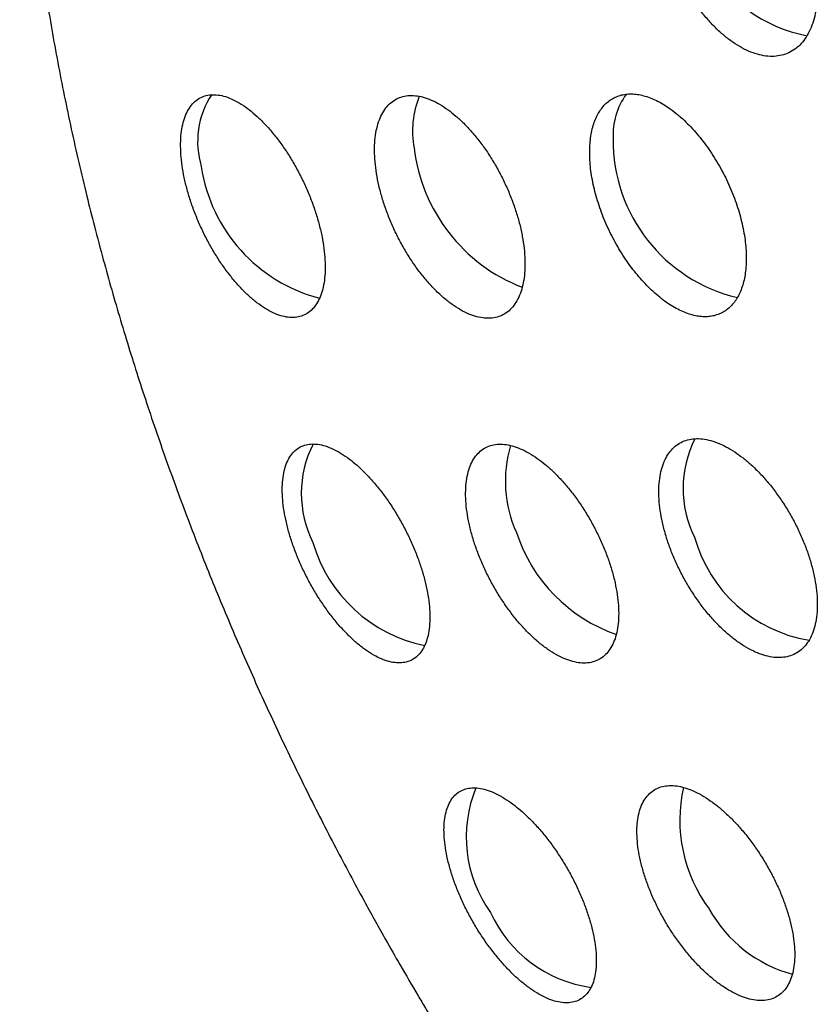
# Model space of a CAD drawing. Header units: millimetres. Extents: x 8 to 820, y 12 to 745.
# Tile 36 of 56: x 750.47 to 757.13, y 328.69 to 336.89. Entities that reach past the tile are written whole.
import ezdxf

# ---------------------------------------------------------------- set-up
doc = ezdxf.new("R2010")
doc.units = ezdxf.units.MM

msp = doc.modelspace()

# ---------------------------------------------------------------- linework, layer by layer
at = {"color": 7, "linetype": 'Continuous', "lineweight": 30}
for centre, radius, start, end in [((757.2754, 337.9878), 1.2582, 159.5346, 258.90573), ((752.6733, 335.8719), 0.7165, 146.79919, 196.81601), ((754.5259, 335.9592), 0.7792, 158.11509, 190.34066), ((756.0031, 335.9257), 0.586, 144.2127, 183.03189), ((755.1763, 335.9901), 1.4272, 186.87182, 248.81033), ((756.7604, 335.8807), 1.3425, 179.3993, 256.76816), ((753.3079, 335.8613), 1.335, 188.47361, 255.48367), ((756.9038, 332.9858), 0.9042, 152.84476, 206.78945), ((753.7257, 332.9432), 0.9054, 152.99003, 206.76861), ((755.5421, 333.0453), 1.0226, 163.07891, 204.69471), ((755.8775, 333.0262), 1.3287, 197.89013, 250.99987), ((757.2468, 332.8982), 1.1939, 195.54513, 260.47059), ((754.0922, 332.876), 1.2232, 196.16488, 258.50649), ((755.2631, 330.0823), 1.0696, 157.42974, 215.88876), ((757.2181, 330.2254), 1.2454, 167.41442, 216.53572), ((755.3814, 329.9032), 1.0819, 204.4556, 262.08927), ((757.2114, 330.0384), 1.1382, 209.15409, 254.69034)]:
    msp.add_arc(centre, radius, start, end, dxfattribs=at)
for points, knots in [([(788.1561, 323.6214), (788.1561, 323.6579), (788.1561, 323.7258), (788.1558, 323.8197), (788.1554, 323.898), (788.1551, 323.9607), (788.1548, 324.0085), (788.1545, 324.0421), (788.1543, 324.0678), (788.1541, 324.0925), (788.1538, 324.1226), (788.1535, 324.1586), (788.153, 324.2006), (788.1523, 324.2617), (788.1514, 324.3379), (788.1501, 324.4248), (788.1487, 324.5132), (788.1471, 324.6016), (788.1454, 324.6891), (788.1437, 324.7689), (788.1419, 324.8489), (788.1398, 324.9371), (788.1371, 325.0382), (788.134, 325.1478), (788.1309, 325.2468), (788.1281, 325.3315), (788.1257, 325.4019), (788.1232, 325.4716), (788.1208, 325.5377), (788.1185, 325.5956), (788.1166, 325.6432), (788.1151, 325.6814), (788.1136, 325.7181), (788.1118, 325.7597), (788.1096, 325.8115), (788.107, 325.8706), (788.104, 325.9357), (788.1008, 326.0039), (788.0973, 326.075), (788.0937, 326.1455), (788.0903, 326.2112), (788.0874, 326.2661), (788.085, 326.309), (788.0832, 326.343), (788.0812, 326.3777), (788.0789, 326.4194), (788.0759, 326.471), (788.0723, 326.5316), (788.0684, 326.5961), (788.0643, 326.6608), (788.0605, 326.7204), (788.0572, 326.7714), (788.0545, 326.8125), (788.0521, 326.8485), (788.0495, 326.8866), (788.0463, 326.9324), (788.0421, 326.9931), (788.0368, 327.0664), (788.0307, 327.1491), (788.0247, 327.229), (788.0189, 327.3044), (788.0135, 327.3713), (788.0089, 327.4289), (788.0047, 327.4799), (788.0004, 327.5315), (787.9945, 327.601), (787.9869, 327.6888), (787.9775, 327.7933), (787.9679, 327.8983), (787.9583, 327.9986), (787.9492, 328.0929), (787.9398, 328.1867), (787.9265, 328.317), (787.9091, 328.4805), (787.8889, 328.6612), (787.8698, 328.8254), (787.8521, 328.9722), (787.8334, 329.122), (787.8134, 329.2776), (787.7962, 329.4063), (787.783, 329.502), (787.7744, 329.5646), (787.7652, 329.6297), (787.7563, 329.6921), (787.7483, 329.7474), (787.7402, 329.8026), (787.7311, 329.8648), (787.7204, 329.936), (787.7095, 330.0079), (787.6977, 330.0838), (787.6842, 330.1705), (787.668, 330.2719), (787.6505, 330.379), (787.633, 330.4846), (787.6139, 330.5968), (787.5929, 330.7178), (787.5701, 330.846), (787.547, 330.9732), (787.5273, 331.0792), (787.5108, 331.1665), (787.4982, 331.2324), (787.4859, 331.2956), (787.4737, 331.3582), (787.4603, 331.4258), (787.4443, 331.5055), (787.4276, 331.588), (787.4102, 331.6724), (787.3922, 331.7582), (787.3739, 331.8446), (787.3575, 331.921), (787.342, 331.992), (787.3247, 332.0706), (787.305, 332.159), (787.2853, 332.2461), (787.2655, 332.3324), (787.2448, 332.4214), (787.2236, 332.5109), (787.2046, 332.5904), (787.1905, 332.6489), (787.1799, 332.6921), (787.1711, 332.7283), (787.1604, 332.7715), (787.1492, 332.8167), (787.1389, 332.858), (787.1301, 332.8927), (787.1213, 332.9276), (787.1107, 332.9694), (787.0974, 333.0216), (787.0828, 333.078), (787.0686, 333.1326), (787.0514, 333.1984), (787.0297, 333.2803), (787.0035, 333.3778), (786.9773, 333.4741), (786.9488, 333.5775), (786.916, 333.6944), (786.8825, 333.8117), (786.8503, 333.9228), (786.8185, 334.031), (786.7861, 334.1396), (786.7503, 334.2576), (786.7171, 334.3655), (786.6863, 334.4642), (786.6603, 334.5464), (786.634, 334.6289), (786.6051, 334.7186), (786.5766, 334.8056), (786.5544, 334.873), (786.538, 334.9223), (786.5249, 334.9616), (786.5095, 335.0073), (786.4914, 335.0609), (786.4728, 335.1156), (786.4564, 335.1635), (786.4435, 335.2009), (786.4328, 335.2319), (786.4229, 335.2602), (786.4123, 335.2906), (786.4, 335.3258), (786.385, 335.3686), (786.368, 335.4167), (786.351, 335.4645), (786.3352, 335.5085), (786.3209, 335.5484), (786.3068, 335.5873), (786.2921, 335.6278), (786.2749, 335.6751), (786.2542, 335.7314), (786.2322, 335.7908), (786.212, 335.8452), (786.1949, 335.8907), (786.1797, 335.931), (786.164, 335.9727), (786.1459, 336.0203), (786.1249, 336.0751), (786.103, 336.1319), (786.081, 336.1887), (786.06, 336.2424), (786.0391, 336.2959), (786.0174, 336.3507), (785.9937, 336.4103), (785.9672, 336.4764), (785.9393, 336.5454), (785.9135, 336.6089), (785.8908, 336.6642), (785.8709, 336.7126), (785.8503, 336.7623), (785.8268, 336.8186), (785.8005, 336.8813), (785.7708, 336.9515), (785.7407, 337.0222), (785.7112, 337.0909), (785.6839, 337.154), (785.6556, 337.219), (785.6236, 337.2918), (785.5888, 337.3705), (785.554, 337.4484), (785.5226, 337.5182), (785.4941, 337.581), (785.4673, 337.6398), (785.4384, 337.7026), (785.4054, 337.7741), (785.3672, 337.8561), (785.3267, 337.942), (785.2877, 338.0242), (785.2524, 338.098), (785.2198, 338.1656), (785.1882, 338.2307), (785.1573, 338.2939), (785.1252, 338.3592), (785.091, 338.4281), (785.0543, 338.5018), (785.0183, 338.5733), (784.985, 338.6391), (784.9546, 338.6987), (784.9252, 338.756), (784.8956, 338.8134), (784.8653, 338.8719), (784.8344, 338.9311), (784.8006, 338.9955), (784.7558, 339.0802), (784.7013, 339.1822), (784.6417, 339.2924), (784.5869, 339.3927), (784.5358, 339.4854), (784.4863, 339.5744), (784.4401, 339.6567), (784.3956, 339.7354), (784.3509, 339.8137), (784.3021, 339.8985), (784.2517, 339.9854), (784.2032, 340.0682), (784.1588, 340.1434), (784.1181, 340.212), (784.0709, 340.2909), (784.0155, 340.3826), (783.9509, 340.4885), (783.8814, 340.6012), (783.8005, 340.7308), (783.7109, 340.8726), (783.62, 341.0139), (783.5342, 341.1458), (783.4512, 341.2716), (783.368, 341.3961), (783.282, 341.5232), (783.2044, 341.6363), (783.133, 341.7394), (783.0696, 341.8301), (783.0066, 341.9192), (782.9486, 342.0006), (782.9048, 342.0617), (782.8707, 342.1089), (782.8409, 342.1501), (782.8068, 342.1968), (782.7736, 342.2423), (782.7451, 342.2811), (782.7215, 342.313), (782.6994, 342.3429), (782.6739, 342.3773), (782.6434, 342.4183), (782.6098, 342.4631), (782.5777, 342.5058), (782.5501, 342.5423), (782.5257, 342.5746), (782.5025, 342.6052), (782.4769, 342.6387), (782.4476, 342.677), (782.4165, 342.7174), (782.3875, 342.755), (782.3607, 342.7896), (782.3338, 342.8242), (782.3019, 342.8651), (782.2652, 342.912), (782.2255, 342.9624), (782.1884, 343.0091), (782.1572, 343.0484), (782.1291, 343.0835), (782.0983, 343.1219), (782.0643, 343.1642), (782.0293, 343.2074), (781.9981, 343.2458), (781.9712, 343.2789), (781.944, 343.312), (781.9134, 343.3493), (781.8748, 343.3961), (781.8337, 343.4457), (781.7947, 343.4925), (781.7607, 343.5331), (781.7232, 343.5777), (781.6838, 343.6242), (781.6465, 343.6682), (781.617, 343.7028), (781.5912, 343.7328), (781.5649, 343.7635), (781.5343, 343.7989), (781.4977, 343.8412), (781.4592, 343.8855), (781.423, 343.9269), (781.3902, 343.9643), (781.3552, 344.004), (781.3136, 344.051), (781.2718, 344.0979), (781.2355, 344.1385), (781.2064, 344.1708), (781.1749, 344.2059), (781.1355, 344.2494), (781.0922, 344.2969), (781.0521, 344.3408), (781.0176, 344.3783), (780.9814, 344.4176), (780.9404, 344.4618), (780.897, 344.5083), (780.8579, 344.55), (780.8235, 344.5866), (780.7896, 344.6225), (780.7505, 344.6637), (780.7093, 344.7069), (780.6718, 344.746), (780.6409, 344.7782), (780.5969, 344.8237), (780.5386, 344.8837), (780.4698, 344.9539), (780.399, 345.0256), (780.3281, 345.0968), (780.2544, 345.1701), (780.1818, 345.2418), (780.1207, 345.3015), (780.0742, 345.3466), (780.0462, 345.3738), (780.0167, 345.4023), (779.9825, 345.4351), (779.9449, 345.4711), (779.9086, 345.5057), (779.8784, 345.5343), (779.8536, 345.5578), (779.8295, 345.5806), (779.8012, 345.6072), (779.7676, 345.6387), (779.7325, 345.6715), (779.6991, 345.7025), (779.6694, 345.7301), (779.6383, 345.7587), (779.601, 345.793), (779.5583, 345.8321), (779.5152, 345.8713), (779.4781, 345.905), (779.4453, 345.9346), (779.411, 345.9654), (779.3728, 345.9996), (779.3324, 346.0357), (779.295, 346.0688), (779.2621, 346.0979), (779.2305, 346.1257), (779.1959, 346.1561), (779.1559, 346.191), (779.1152, 346.2264), (779.0786, 346.258), (779.0467, 346.2854), (779.0182, 346.3099), (778.9878, 346.336), (778.9545, 346.3643), (778.9197, 346.3939), (778.8886, 346.4202), (778.8639, 346.441), (778.8414, 346.4599), (778.8163, 346.4809), (778.7825, 346.5092), (778.7411, 346.5437), (778.6981, 346.5792), (778.6607, 346.6101), (778.6275, 346.6373), (778.5892, 346.6687), (778.543, 346.7062), (778.494, 346.7459), (778.4494, 346.7817), (778.4091, 346.814), (778.3661, 346.8482), (778.3178, 346.8865), (778.2685, 346.9253), (778.2243, 346.96), (778.1834, 346.9919), (778.1294, 347.0338), (778.0661, 347.0825), (778, 347.133), (777.935, 347.1823), (777.8677, 347.233), (777.8007, 347.283), (777.7473, 347.3226), (777.7, 347.3574), (777.6543, 347.3909), (777.6082, 347.4245), (777.5682, 347.4535), (777.5321, 347.4796), (777.4941, 347.5069), (777.4507, 347.538), (777.4038, 347.5713), (777.3602, 347.6022), (777.3217, 347.6293), (777.286, 347.6544), (777.2452, 347.6828), (777.1977, 347.7158), (777.1508, 347.7482), (777.111, 347.7756), (777.0788, 347.7976), (777.0447, 347.8208), (777.0013, 347.8502), (776.9518, 347.8836), (776.9028, 347.9164), (776.8611, 347.9442), (776.8206, 347.9711), (776.7749, 348.0013), (776.7224, 348.0358), (776.6697, 348.0701), (776.6232, 348.1002), (776.5849, 348.1249), (776.5476, 348.1488), (776.5071, 348.1747), (776.463, 348.2027), (776.4215, 348.2289), (776.3839, 348.2525), (776.3466, 348.2759), (776.3007, 348.3045), (776.2477, 348.3373), (776.192, 348.3715), (776.1424, 348.4018), (776.0976, 348.429), (776.0511, 348.4571), (775.9959, 348.4902), (775.9402, 348.5233), (775.8913, 348.5523), (775.8519, 348.5755), (775.8104, 348.5998), (775.7597, 348.6293), (775.7018, 348.6628), (775.6461, 348.6947), (775.5971, 348.7226), (775.5521, 348.7481), (775.5005, 348.7772), (775.429, 348.8172), (775.3481, 348.8619), (775.2643, 348.9078), (775.1852, 348.9506), (775.1075, 348.9922), (775.0298, 349.0335), (774.952, 349.0743), (774.8749, 349.1144), (774.784, 349.1611), (774.6749, 349.2165), (774.5441, 349.2818), (774.4058, 349.3495), (774.2336, 349.4322), (774.0361, 349.5246), (773.8179, 349.6234), (773.6091, 349.7152), (773.404, 349.8025), (773.2266, 349.8759), (773.0743, 349.9372), (772.9443, 349.9886), (772.8076, 350.0415), (772.6702, 350.0935), (772.539, 350.142), (772.4163, 350.1864), (772.2992, 350.228), (772.1833, 350.2684), (772.068, 350.3077), (771.9504, 350.347), (771.8237, 350.3885), (771.6865, 350.4323), (771.5445, 350.4765), (771.4179, 350.5148), (771.3092, 350.547), (771.2159, 350.5741), (771.1245, 350.6002), (771.0328, 350.6259), (770.9391, 350.6516), (770.841, 350.6781), (770.7346, 350.7061), (770.622, 350.7351), (770.5103, 350.7631), (770.4062, 350.7886), (770.3099, 350.8116), (770.2251, 350.8314), (770.1478, 350.8492), (770.0768, 350.8652), (770.0026, 350.8816), (769.9211, 350.8994), (769.8234, 350.9201), (769.7156, 350.9424), (769.606, 350.9644), (769.5064, 350.9837), (769.4137, 351.0013), (769.3233, 351.018), (769.2272, 351.0352), (769.131, 351.052), (769.0341, 351.0684), (768.9433, 351.0833), (768.8565, 351.0971), (768.7773, 351.1093), (768.7043, 351.1203), (768.6347, 351.1305), (768.565, 351.1405), (768.4902, 351.1509), (768.4013, 351.1629), (768.2995, 351.1761), (768.1947, 351.1891), (768.0991, 351.2005), (768.0131, 351.2103), (767.9304, 351.2193), (767.8443, 351.2284), (767.749, 351.238), (767.6454, 351.2479), (767.5415, 351.2572), (767.4459, 351.2652), (767.3602, 351.2721), (767.278, 351.2783), (767.1936, 351.2843), (767.1014, 351.2904), (767.0049, 351.2964), (766.9097, 351.3017), (766.8235, 351.3062), (766.746, 351.3099), (766.6751, 351.313), (766.6032, 351.3159), (766.5264, 351.3187), (766.4411, 351.3214), (766.3557, 351.3238), (766.2782, 351.3256), (766.2108, 351.3269), (766.1507, 351.3279), (766.0919, 351.3287), (766.0305, 351.3294), (765.9603, 351.3299), (765.8829, 351.3302), (765.8045, 351.3301), (765.727, 351.3297), (765.6527, 351.3291), (765.5781, 351.3282), (765.4993, 351.3269), (765.41, 351.3251), (765.3132, 351.3227), (765.2257, 351.32), (765.1536, 351.3175), (765.0946, 351.3153), (765.0374, 351.313), (764.9743, 351.3103), (764.9027, 351.307), (764.8254, 351.3031), (764.7495, 351.2989), (764.6808, 351.2949), (764.6195, 351.2912), (764.563, 351.2875), (764.5032, 351.2835), (764.4355, 351.2787), (764.3614, 351.2733), (764.2881, 351.2675), (764.2215, 351.2621), (764.1624, 351.2571), (764.1076, 351.2523), (764.0529, 351.2474), (763.9916, 351.2417), (763.9202, 351.2348), (763.8437, 351.2271), (763.772, 351.2197), (763.711, 351.2131), (763.6571, 351.2072), (763.6009, 351.2008), (763.5373, 351.1934), (763.4653, 351.1848), (763.3897, 351.1755), (763.318, 351.1664), (763.2542, 351.1581), (763.1997, 351.1508), (763.1485, 351.1438), (763.0929, 351.1361), (763.0272, 351.1268), (762.957, 351.1166), (762.892, 351.1069), (762.8377, 351.0987), (762.7888, 351.0911), (762.7369, 351.083), (762.6758, 351.0732), (762.6067, 351.062), (762.5355, 351.0501), (762.4685, 351.0387), (762.4078, 351.0281), (762.3488, 351.0177), (762.2868, 351.0066), (762.2184, 350.9941), (762.1451, 350.9804), (762.0752, 350.9671), (762.0133, 350.9551), (761.958, 350.9443), (761.9018, 350.9331), (761.8394, 350.9204), (761.7707, 350.9063), (761.7017, 350.8919), (761.6387, 350.8785), (761.5825, 350.8663), (761.5274, 350.8543), (761.4673, 350.841), (761.4004, 350.826), (761.3321, 350.8103), (761.2689, 350.7957), (761.1762, 350.7739), (761.0457, 350.7426), (760.8908, 350.704), (760.7293, 350.6625), (760.5618, 350.6181), (760.3855, 350.5697), (760.2377, 350.5277), (760.1295, 350.4963), (760.0517, 350.4734), (759.9865, 350.4539), (759.9248, 350.4353), (759.8513, 350.4129), (759.777, 350.3899), (759.7104, 350.3691), (759.6626, 350.354), (759.6195, 350.3403), (759.5746, 350.3259), (759.525, 350.3098), (759.4721, 350.2926), (759.4145, 350.2737), (759.357, 350.2546), (759.3, 350.2355), (759.2401, 350.2153), (759.177, 350.1938), (759.1146, 350.1723), (759.0634, 350.1545), (759.0205, 350.1395), (758.9811, 350.1256), (758.9405, 350.1112), (758.8953, 350.0951), (758.844, 350.0766), (758.7884, 350.0565), (758.7347, 350.0369), (758.6877, 350.0196), (758.6432, 350.0032), (758.5939, 349.9848), (758.5381, 349.9638), (758.4822, 349.9427), (758.4329, 349.9239), (758.3898, 349.9073), (758.3493, 349.8917), (758.3057, 349.8747), (758.2555, 349.8551), (758.1974, 349.8322), (758.1385, 349.8088), (758.0863, 349.7879), (758.0424, 349.7702), (757.9997, 349.7529), (757.9517, 349.7334), (757.9004, 349.7123), (757.8521, 349.6923), (757.8119, 349.6756), (757.7698, 349.658), (757.7191, 349.6367), (757.6517, 349.6082), (757.574, 349.575), (757.4934, 349.5401), (757.4218, 349.5088), (757.3624, 349.4827), (757.3085, 349.4588), (757.2512, 349.4333), (757.1709, 349.3971), (757.0805, 349.3561), (756.9703, 349.3053), (756.8669, 349.2571), (756.7584, 349.2058), (756.6516, 349.1547), (756.5599, 349.1102), (756.4788, 349.0705), (756.4106, 349.0368), (756.3384, 349.0009), (756.2704, 348.9667), (756.2097, 348.9361), (756.1558, 348.9086), (756.1042, 348.8822), (756.0531, 348.8559), (755.9975, 348.8271), (755.9425, 348.7985), (755.8935, 348.7727), (755.8529, 348.7514), (755.8099, 348.7286), (755.7591, 348.7016), (755.7033, 348.6717), (755.6483, 348.6421), (755.5929, 348.6121), (755.5325, 348.5792), (755.4708, 348.5453), (755.409, 348.5112), (755.3456, 348.4759), (755.2915, 348.4456), (755.2467, 348.4204), (755.2084, 348.3987), (755.16, 348.3712), (755.099, 348.3364), (755.0542, 348.3106), (755.0297, 348.2965)], [0, 0, 0, 0, 0.002309, 0.00429, 0.005944, 0.007272, 0.008275, 0.008979, 0.009404, 0.009912, 0.010548, 0.011311, 0.012201, 0.013218, 0.015201, 0.017051, 0.018763, 0.020841, 0.022698, 0.024361, 0.025949, 0.027824, 0.030012, 0.032436, 0.034863, 0.036381, 0.037895, 0.039404, 0.04088, 0.042168, 0.043153, 0.043962, 0.044645, 0.045525, 0.046658, 0.047993, 0.049357, 0.050878, 0.052419, 0.053981, 0.055458, 0.056701, 0.057558, 0.058253, 0.058918, 0.059821, 0.060971, 0.062284, 0.063773, 0.065185, 0.066518, 0.067672, 0.068527, 0.069214, 0.070026, 0.071026, 0.072213, 0.074009, 0.075834, 0.07765, 0.079262, 0.080802, 0.082058, 0.083059, 0.084166, 0.085459, 0.087645, 0.089961, 0.092365, 0.094599, 0.096612, 0.098615, 0.100826, 0.105265, 0.109479, 0.11286, 0.116226, 0.119275, 0.122881, 0.126631, 0.1279, 0.129298, 0.130824, 0.132267, 0.133489, 0.134541, 0.13597, 0.137665, 0.139328, 0.140804, 0.142776, 0.145154, 0.147628, 0.149991, 0.15227, 0.155195, 0.158151, 0.160918, 0.163784, 0.165302, 0.166814, 0.16824, 0.169571, 0.171046, 0.172802, 0.174957, 0.176627, 0.17851, 0.180755, 0.182468, 0.183681, 0.185553, 0.187782, 0.189661, 0.191452, 0.193616, 0.195677, 0.197509, 0.198997, 0.19963, 0.200435, 0.201437, 0.202551, 0.203492, 0.204237, 0.204898, 0.20585, 0.207053, 0.208426, 0.209667, 0.210746, 0.212876, 0.215197, 0.217337, 0.219386, 0.222179, 0.22522, 0.22731, 0.229682, 0.232507, 0.234643, 0.237638, 0.239772, 0.24131, 0.243169, 0.245328, 0.247355, 0.249032, 0.249872, 0.25067, 0.25167, 0.252945, 0.254283, 0.255359, 0.256174, 0.256807, 0.257442, 0.258084, 0.25885, 0.259808, 0.260959, 0.262091, 0.263022, 0.263927, 0.264773, 0.265635, 0.266654, 0.267947, 0.269419, 0.270651, 0.271603, 0.272481, 0.273365, 0.274397, 0.275676, 0.277043, 0.278222, 0.279495, 0.280654, 0.2818, 0.28315, 0.284666, 0.286262, 0.287783, 0.288934, 0.289978, 0.291031, 0.292269, 0.293755, 0.29524, 0.29698, 0.298499, 0.29985, 0.301217, 0.302857, 0.304733, 0.306492, 0.308086, 0.309419, 0.310704, 0.312028, 0.31363, 0.315502, 0.317525, 0.319394, 0.321017, 0.322476, 0.323934, 0.325384, 0.326715, 0.328323, 0.330014, 0.33167, 0.333143, 0.334449, 0.335687, 0.337009, 0.33833, 0.339638, 0.341016, 0.342691, 0.345381, 0.347934, 0.350187, 0.352207, 0.354256, 0.356265, 0.35783, 0.359644, 0.361633, 0.363654, 0.365613, 0.367337, 0.368839, 0.370345, 0.372786, 0.375192, 0.377683, 0.380619, 0.384224, 0.387578, 0.390539, 0.39348, 0.39644, 0.399353, 0.402434, 0.404526, 0.406694, 0.408906, 0.410906, 0.412524, 0.41329, 0.414314, 0.415485, 0.416655, 0.417579, 0.418288, 0.418979, 0.419744, 0.420774, 0.421952, 0.422997, 0.42388, 0.424609, 0.425347, 0.426108, 0.427051, 0.428142, 0.429067, 0.429802, 0.430675, 0.43162, 0.432814, 0.434106, 0.435289, 0.436218, 0.437068, 0.437906, 0.439054, 0.440202, 0.441115, 0.441908, 0.442659, 0.443585, 0.444684, 0.446156, 0.447289, 0.448195, 0.449199, 0.450641, 0.451697, 0.452514, 0.453249, 0.453975, 0.454868, 0.455924, 0.457158, 0.458214, 0.45907, 0.460029, 0.461252, 0.462655, 0.463619, 0.464372, 0.465148, 0.466314, 0.46773, 0.468816, 0.469711, 0.470638, 0.471869, 0.473151, 0.474268, 0.475131, 0.476015, 0.477084, 0.478367, 0.479414, 0.480169, 0.480909, 0.483017, 0.484934, 0.48649, 0.488775, 0.490616, 0.492406, 0.494585, 0.495384, 0.49608, 0.496846, 0.497719, 0.498764, 0.499772, 0.500539, 0.501139, 0.501735, 0.502421, 0.503333, 0.504343, 0.505142, 0.50591, 0.506638, 0.507534, 0.508772, 0.509911, 0.510828, 0.511602, 0.512406, 0.513436, 0.514493, 0.515468, 0.516256, 0.51697, 0.517842, 0.518857, 0.519964, 0.520884, 0.521583, 0.522333, 0.523005, 0.523841, 0.524796, 0.525575, 0.526135, 0.526618, 0.527232, 0.527975, 0.529098, 0.530267, 0.53111, 0.531831, 0.532682, 0.533895, 0.535177, 0.536229, 0.537108, 0.538089, 0.539317, 0.540564, 0.541602, 0.542469, 0.543499, 0.545442, 0.546937, 0.548177, 0.55003, 0.551659, 0.552868, 0.553762, 0.55495, 0.556047, 0.55696, 0.55772, 0.558547, 0.559584, 0.560708, 0.561773, 0.562581, 0.563341, 0.564219, 0.565365, 0.566583, 0.567411, 0.56807, 0.568768, 0.569723, 0.571006, 0.572111, 0.573018, 0.573812, 0.574851, 0.576077, 0.577311, 0.578318, 0.579192, 0.579904, 0.580791, 0.581882, 0.582826, 0.583536, 0.584362, 0.585287, 0.586561, 0.587845, 0.588941, 0.58981, 0.590772, 0.591981, 0.593405, 0.594393, 0.595159, 0.595957, 0.597088, 0.598427, 0.599688, 0.600655, 0.601575, 0.602642, 0.604073, 0.606031, 0.607765, 0.609406, 0.611043, 0.612678, 0.614312, 0.615934, 0.617516, 0.620005, 0.622751, 0.625652, 0.628572, 0.633378, 0.637772, 0.641884, 0.64605, 0.65015, 0.652545, 0.655163, 0.657913, 0.660676, 0.663315, 0.665671, 0.667918, 0.67021, 0.672475, 0.674678, 0.677088, 0.679871, 0.682665, 0.685331, 0.68721, 0.688948, 0.690719, 0.692483, 0.694232, 0.696077, 0.698138, 0.700347, 0.702519, 0.704529, 0.706289, 0.708011, 0.709358, 0.710688, 0.712047, 0.713572, 0.715321, 0.717586, 0.719678, 0.721525, 0.723212, 0.724917, 0.726625, 0.728628, 0.730338, 0.732078, 0.733731, 0.735214, 0.736528, 0.737825, 0.739115, 0.740435, 0.742017, 0.744093, 0.74613, 0.747871, 0.749436, 0.750931, 0.752484, 0.754241, 0.756244, 0.758253, 0.76003, 0.761558, 0.763024, 0.764603, 0.766255, 0.768148, 0.769963, 0.771545, 0.772935, 0.774267, 0.775483, 0.776925, 0.77853, 0.780217, 0.781659, 0.782832, 0.783954, 0.784993, 0.786092, 0.787363, 0.788887, 0.790384, 0.791711, 0.793188, 0.794506, 0.79585, 0.797553, 0.799464, 0.801222, 0.80242, 0.803465, 0.80449, 0.805597, 0.806969, 0.808466, 0.809891, 0.811184, 0.812282, 0.813298, 0.814329, 0.815603, 0.817065, 0.818453, 0.819685, 0.820775, 0.821739, 0.822739, 0.823824, 0.825153, 0.826724, 0.828087, 0.829153, 0.830132, 0.831095, 0.832292, 0.833685, 0.83512, 0.836524, 0.837694, 0.838691, 0.839579, 0.84056, 0.841806, 0.843265, 0.844503, 0.845454, 0.846315, 0.847246, 0.848359, 0.849751, 0.851137, 0.852373, 0.853533, 0.854554, 0.855686, 0.857026, 0.85843, 0.859835, 0.860978, 0.861931, 0.862972, 0.864161, 0.86547, 0.86687, 0.868082, 0.869049, 0.870063, 0.871208, 0.872475, 0.873871, 0.875107, 0.876076, 0.879165, 0.882568, 0.884962, 0.888422, 0.892211, 0.89513, 0.896954, 0.898482, 0.899644, 0.900736, 0.902062, 0.903918, 0.905063, 0.905942, 0.906703, 0.907579, 0.908567, 0.909602, 0.91067, 0.911937, 0.91297, 0.914013, 0.91545, 0.916679, 0.917683, 0.918464, 0.919207, 0.920003, 0.920861, 0.921872, 0.92304, 0.924153, 0.925053, 0.925821, 0.926784, 0.927975, 0.929136, 0.930103, 0.930907, 0.931703, 0.932515, 0.933509, 0.934698, 0.935988, 0.93703, 0.937826, 0.938617, 0.93959, 0.94071, 0.941699, 0.942496, 0.943129, 0.944231, 0.945556, 0.947198, 0.948927, 0.950439, 0.951539, 0.952531, 0.953714, 0.955027, 0.957426, 0.959228, 0.961769, 0.963773, 0.965884, 0.968351, 0.969447, 0.970898, 0.97258, 0.973926, 0.975128, 0.976356, 0.977288, 0.978352, 0.979547, 0.98077, 0.981798, 0.982622, 0.983314, 0.984503, 0.985821, 0.986828, 0.987975, 0.989326, 0.990648, 0.991882, 0.993242, 0.994685, 0.995334, 0.996098, 0.997129, 0.99843, 1, 1, 1, 1]), ([(754.3745, 347.9185), (754.3217, 347.8875), (754.2153, 347.8249), (754.0587, 347.7253), (753.9037, 347.6209), (753.7514, 347.5119), (753.6018, 347.3984), (753.4549, 347.2804), (753.3107, 347.1579), (753.1694, 347.0309), (753.031, 346.8994), (752.8955, 346.7635), (752.7631, 346.623), (752.6337, 346.4782), (752.5074, 346.3289), (752.3843, 346.1751), (752.2644, 346.017), (752.1479, 345.8544), (752.0347, 345.6875), (751.925, 345.5163), (751.8188, 345.3407), (751.7161, 345.1609), (751.6172, 344.9769), (751.5219, 344.7886), (751.4304, 344.5962), (751.3428, 344.3998), (751.2591, 344.1993), (751.1794, 343.9949), (751.1037, 343.7867), (751.0321, 343.5746), (750.9647, 343.3589), (750.9014, 343.1396), (750.8425, 342.9168), (750.7878, 342.6906), (750.7374, 342.4612), (750.6914, 342.2286), (750.6497, 341.9929), (750.6125, 341.7543), (750.5796, 341.5129), (750.5513, 341.2687), (750.5273, 341.022), (750.5078, 340.7727), (750.4927, 340.5211), (750.4821, 340.2673), (750.4758, 340.0112), (750.474, 339.7532), (750.4767, 339.4931), (750.4837, 339.2312), (750.495, 338.9676), (750.5108, 338.7023), (750.5309, 338.4355), (750.5553, 338.1671), (750.584, 337.8974), (750.617, 337.6263), (750.6543, 337.354), (750.6958, 337.0806), (750.7415, 336.806), (750.7915, 336.5305), (750.8456, 336.254), (750.9039, 335.9765), (750.9664, 335.6983), (751.0307, 335.4289), (751.0988, 335.159), (751.168, 334.8985), (751.2407, 334.6378), (751.3138, 334.3867), (751.3902, 334.1356), (751.4696, 333.8846), (751.5521, 333.6338), (751.6376, 333.3833), (751.7261, 333.1332), (751.8175, 332.8834), (751.9119, 332.6342), (752.0092, 332.3855), (752.1092, 332.1375), (752.2121, 331.8903), (752.3177, 331.644), (752.4259, 331.3987), (752.5367, 331.1547), (752.6498, 330.912), (752.7653, 330.6711), (752.8827, 330.4325), (753.0014, 330.1972), (753.1204, 329.9673), (753.2381, 329.7452), (753.3436, 329.5504), (753.4379, 329.3796), (753.5331, 329.2098), (753.6016, 329.0903), (753.6416, 329.0207)], [0, 0, 0, 0, 0.0105734, 0.0213037, 0.0320501, 0.0428164, 0.0536066, 0.0644244, 0.0752736, 0.0861578, 0.0970806, 0.1080453, 0.1190552, 0.1301132, 0.1412222, 0.1523847, 0.163603, 0.1748789, 0.1862142, 0.19761, 0.2090673, 0.2205867, 0.2321681, 0.2438113, 0.2555157, 0.2672801, 0.2791032, 0.290983, 0.3029175, 0.3149042, 0.3269405, 0.3390235, 0.3511501, 0.3633172, 0.3755215, 0.3877599, 0.4000292, 0.4123262, 0.4246478, 0.4369912, 0.4493536, 0.4617326, 0.4741256, 0.4865306, 0.4989457, 0.5113691, 0.5237993, 0.5362347, 0.5486742, 0.5611171, 0.5735627, 0.5860106, 0.5984608, 0.6109131, 0.6233677, 0.6358252, 0.6482858, 0.6607506, 0.6732203, 0.6856962, 0.6981797, 0.7106724, 0.7218844, 0.734365, 0.745562, 0.7567528, 0.7679364, 0.7791128, 0.7902818, 0.8014434, 0.8125971, 0.8237427, 0.8348796, 0.8460072, 0.8571243, 0.8682296, 0.879321, 0.8903957, 0.9014491, 0.9124745, 0.9234609, 0.9343896, 0.9452252, 0.9558941, 0.9662117, 0.9761039, 0.9831015, 0.9901541, 1, 1, 1, 1]), ([(756.4857, 338.3536), (756.461, 338.3689), (756.4115, 338.3994), (756.3378, 338.4315), (756.2655, 338.4529), (756.1957, 338.4621), (756.1292, 338.4596), (756.0668, 338.4453), (756.0095, 338.4191), (755.9579, 338.3818), (755.9125, 338.3337), (755.8741, 338.2751), (755.8431, 338.2073), (755.8197, 338.1309), (755.8045, 338.0468), (755.7974, 337.9561), (755.7985, 337.8601), (755.8081, 337.7596), (755.8257, 337.6562), (755.8513, 337.551), (755.8846, 337.4454), (755.9252, 337.3407), (755.9724, 337.2381), (756.0259, 337.1391), (756.0849, 337.0449), (756.1486, 336.9565), (756.2164, 336.8754), (756.2872, 336.8024), (756.3602, 336.7384), (756.4345, 336.6846), (756.5091, 336.6413), (756.583, 336.6091), (756.6553, 336.5887), (756.725, 336.5801), (756.7914, 336.5832), (756.8535, 336.5985), (756.9105, 336.6253), (756.9618, 336.6633), (757.0067, 336.7123), (757.0446, 336.7713), (757.0753, 336.8397), (757.098, 336.9167), (757.1128, 337.0012), (757.1194, 337.0922), (757.1176, 337.1887), (757.1075, 337.2893), (757.0895, 337.3929), (757.0632, 337.4982), (757.0295, 337.6037), (756.9886, 337.7084), (756.9408, 337.8107), (756.8869, 337.9095), (756.8277, 338.0034), (756.7636, 338.0912), (756.6956, 338.1719), (756.626, 338.2429), (756.5558, 338.3045), (756.5091, 338.3372), (756.4857, 338.3536)], [0, 0, 0, 0, 0.017879, 0.035816, 0.053695, 0.071576, 0.089515, 0.107396, 0.125239, 0.14314, 0.160983, 0.178789, 0.196653, 0.214459, 0.232261, 0.250119, 0.267921, 0.285751, 0.303638, 0.321469, 0.339349, 0.357286, 0.375167, 0.393097, 0.411083, 0.429013, 0.446971, 0.464985, 0.482942, 0.500892, 0.5189, 0.53685, 0.554761, 0.57273, 0.590642, 0.608501, 0.626417, 0.644276, 0.662091, 0.679963, 0.697778, 0.715578, 0.733434, 0.751234, 0.769052, 0.786927, 0.804745, 0.822609, 0.840529, 0.858393, 0.876309, 0.894282, 0.912197, 0.930149, 0.948158, 0.96611, 0.983055, 1, 1, 1, 1]), ([(752.3888, 336.1356), (752.366, 336.1524), (752.3204, 336.1859), (752.2535, 336.2225), (752.1886, 336.2485), (752.1268, 336.2623), (752.0686, 336.2642), (752.0149, 336.2543), (751.9664, 336.2322), (751.9237, 336.1986), (751.8874, 336.154), (751.8582, 336.0986), (751.8361, 336.0337), (751.8214, 335.96), (751.8145, 335.8784), (751.8152, 335.7903), (751.8233, 335.6968), (751.8391, 335.5988), (751.8619, 335.498), (751.8915, 335.3953), (751.9276, 335.292), (751.9697, 335.1894), (752.0172, 335.0886), (752.0698, 334.9908), (752.1266, 334.8972), (752.1871, 334.8088), (752.2506, 334.7269), (752.3163, 334.6523), (752.3835, 334.586), (752.4513, 334.5291), (752.5188, 334.4822), (752.5852, 334.4459), (752.6497, 334.4212), (752.7113, 334.408), (752.7692, 334.4067), (752.8226, 334.4177), (752.8708, 334.4405), (752.9131, 334.4747), (752.9488, 334.5202), (752.9778, 334.5762), (752.9995, 334.6416), (753.0135, 334.716), (753.02, 334.798), (753.019, 334.8865), (753.0101, 334.9805), (752.994, 335.0785), (752.9708, 335.1796), (752.9406, 335.2824), (752.9042, 335.3856), (752.8617, 335.4882), (752.8137, 335.5888), (752.7609, 335.6863), (752.7038, 335.7797), (752.643, 335.8676), (752.5794, 335.9491), (752.5152, 336.0212), (752.4514, 336.0843), (752.4096, 336.1185), (752.3888, 336.1356)], [0, 0, 0, 0, 0.0181845, 0.0364271, 0.0546119, 0.0727972, 0.0910405, 0.1092253, 0.1273856, 0.1456043, 0.1637635, 0.1817703, 0.1998354, 0.2178411, 0.2356381, 0.2534927, 0.2712891, 0.2889149, 0.3065973, 0.3242232, 0.3417905, 0.3594137, 0.3769817, 0.3946259, 0.4123257, 0.4299709, 0.4477933, 0.4656715, 0.4834948, 0.5015211, 0.5196043, 0.537631, 0.5557993, 0.5740252, 0.5921931, 0.6103767, 0.6286185, 0.6468012, 0.6648644, 0.6829861, 0.7010482, 0.7189099, 0.7368294, 0.7546902, 0.7723604, 0.7900875, 0.8077576, 0.82533, 0.8429585, 0.8605315, 0.8781394, 0.8958029, 0.9134117, 0.9311714, 0.9489868, 0.9667474, 0.9833736, 1, 1, 1, 1]), ([(754.0425, 336.1371), (754.019, 336.1532), (753.9717, 336.1855), (753.9021, 336.2202), (753.8343, 336.2445), (753.7695, 336.2565), (753.7082, 336.2569), (753.6514, 336.2454), (753.5999, 336.222), (753.5542, 336.1873), (753.5148, 336.1417), (753.4826, 336.0856), (753.4577, 336.02), (753.4403, 335.9458), (753.431, 335.8638), (753.4294, 335.7752), (753.4357, 335.6812), (753.4499, 335.5828), (753.4716, 335.4815), (753.5005, 335.3783), (753.5365, 335.2745), (753.5788, 335.1715), (753.6271, 335.0704), (753.6809, 334.9725), (753.7392, 334.879), (753.8017, 334.791), (753.8674, 334.7097), (753.9356, 334.6359), (754.0054, 334.5707), (754.0761, 334.5152), (754.1465, 334.4698), (754.216, 334.4352), (754.2834, 334.4122), (754.3481, 334.4007), (754.4092, 334.401), (754.4656, 334.4134), (754.5168, 334.4375), (754.5622, 334.4728), (754.601, 334.5193), (754.6328, 334.576), (754.6574, 334.642), (754.6741, 334.7169), (754.683, 334.7993), (754.6842, 334.8883), (754.6772, 334.9827), (754.6626, 335.0812), (754.6405, 335.1828), (754.611, 335.2861), (754.5746, 335.3897), (754.5319, 335.4927), (754.4832, 335.5936), (754.4292, 335.6912), (754.3705, 335.7845), (754.3078, 335.872), (754.2418, 335.9529), (754.175, 336.0244), (754.1083, 336.0868), (754.0645, 336.1203), (754.0425, 336.1371)], [0, 0, 0, 0, 0.018049, 0.036155, 0.054203, 0.072253, 0.09036, 0.10841, 0.126431, 0.14451, 0.162531, 0.180453, 0.198434, 0.216356, 0.234162, 0.252024, 0.269829, 0.28755, 0.305328, 0.323049, 0.340755, 0.358518, 0.376224, 0.393991, 0.411814, 0.429581, 0.447457, 0.465389, 0.483266, 0.501253, 0.519297, 0.537284, 0.555335, 0.573444, 0.591496, 0.609536, 0.627634, 0.645673, 0.66363, 0.681646, 0.699602, 0.717443, 0.735341, 0.753181, 0.770922, 0.78872, 0.806462, 0.824165, 0.841924, 0.859627, 0.877368, 0.895166, 0.912907, 0.930746, 0.948642, 0.966481, 0.98324, 1, 1, 1, 1]), ([(755.8743, 336.1583), (755.8562, 336.17), (755.82, 336.1934), (755.7655, 336.2212), (755.7113, 336.2434), (755.6582, 336.259), (755.6072, 336.2679), (755.558, 336.2704), (755.5107, 336.2661), (755.4659, 336.2552), (755.4246, 336.2378), (755.3864, 336.2142), (755.3513, 336.184), (755.3201, 336.1478), (755.2931, 336.1062), (755.2701, 336.0593), (755.2513, 336.0068), (755.237, 335.9495), (755.2274, 335.8886), (755.2223, 335.8238), (755.2218, 335.7551), (755.2259, 335.6833), (755.2346, 335.6099), (755.2477, 335.5347), (755.2655, 335.4573), (755.2875, 335.3792), (755.3135, 335.3015), (755.3434, 335.2241), (755.3774, 335.1468), (755.4149, 335.0709), (755.4553, 334.9976), (755.4987, 334.9266), (755.5451, 334.8579), (755.5939, 334.7927), (755.6443, 334.7319), (755.6964, 334.6753), (755.7502, 334.6229), (755.8049, 334.5757), (755.8597, 334.5344), (755.9146, 334.4987), (755.9697, 334.4687), (756.0242, 334.445), (756.0771, 334.428), (756.1286, 334.4173), (756.1788, 334.4132), (756.2267, 334.4159), (756.2717, 334.4251), (756.3139, 334.4408), (756.3533, 334.4631), (756.3892, 334.4917), (756.4211, 334.5262), (756.4491, 334.5663), (756.4733, 334.6124), (756.4932, 334.6637), (756.5084, 334.7193), (756.5193, 334.7791), (756.5256, 334.8436), (756.5272, 334.9117), (756.5242, 334.982), (756.5167, 335.0549), (756.5046, 335.1304), (756.4879, 335.2075), (756.4671, 335.2848), (756.4421, 335.3624), (756.4129, 335.4406), (756.3799, 335.5182), (756.3435, 335.5938), (756.3039, 335.6677), (756.2609, 335.7399), (756.215, 335.8094), (756.1672, 335.8749), (756.1173, 335.9367), (756.0651, 335.9949), (756.007, 336.0529), (755.9433, 336.1092), (755.8974, 336.1419), (755.8743, 336.1583)], [0, 0, 0, 0, 0.013281, 0.026563, 0.040229, 0.053896, 0.067177, 0.080459, 0.094127, 0.107795, 0.121058, 0.134321, 0.147971, 0.161622, 0.174847, 0.188071, 0.201683, 0.215294, 0.228483, 0.241673, 0.255247, 0.268821, 0.281994, 0.295167, 0.308723, 0.322278, 0.33546, 0.348642, 0.362205, 0.375768, 0.38898, 0.402193, 0.415786, 0.42938, 0.442631, 0.455883, 0.469517, 0.483151, 0.496433, 0.509714, 0.523381, 0.537047, 0.550337, 0.563627, 0.577303, 0.59098, 0.604253, 0.617525, 0.631185, 0.644845, 0.658082, 0.671319, 0.684943, 0.698567, 0.711766, 0.724966, 0.73855, 0.752134, 0.76531, 0.778486, 0.792044, 0.805603, 0.818779, 0.831956, 0.845514, 0.859072, 0.872273, 0.885474, 0.899057, 0.912639, 0.925878, 0.939117, 0.952739, 0.96636, 0.983087, 1, 1, 1, 1]), ([(756.4308, 333.2889), (756.406, 333.3043), (756.3565, 333.335), (756.2836, 333.3677), (756.2129, 333.3901), (756.1454, 333.4006), (756.0819, 333.3997), (756.023, 333.3873), (755.9698, 333.3632), (755.9227, 333.3282), (755.8823, 333.2826), (755.8494, 333.2266), (755.8242, 333.1614), (755.8069, 333.0878), (755.7982, 333.0064), (755.7976, 332.9185), (755.8054, 332.8253), (755.8216, 332.7278), (755.8458, 332.6275), (755.8775, 332.5254), (755.9167, 332.4229), (755.9626, 332.3213), (756.0147, 332.2218), (756.0725, 332.1258), (756.135, 332.0343), (756.2015, 331.9484), (756.2713, 331.8695), (756.3435, 331.7982), (756.4171, 331.7354), (756.4913, 331.6823), (756.5652, 331.6392), (756.6378, 331.6066), (756.7081, 331.5855), (756.7753, 331.5756), (756.8386, 331.5771), (756.897, 331.5905), (756.9499, 331.6151), (756.9967, 331.6507), (757.0364, 331.6973), (757.0689, 331.7537), (757.0937, 331.8194), (757.1103, 331.8938), (757.1186, 331.9755), (757.1187, 332.0637), (757.1102, 332.1573), (757.0936, 332.255), (757.0691, 332.3555), (757.0366, 332.4577), (756.9971, 332.5601), (756.9508, 332.6616), (756.8982, 332.7609), (756.8402, 332.8567), (756.7775, 332.9479), (756.7106, 333.0332), (756.6406, 333.1118), (756.57, 333.1809), (756.4997, 333.2409), (756.4538, 333.2729), (756.4308, 333.2889)], [0, 0, 0, 0, 0.017946, 0.035948, 0.053894, 0.071839, 0.089841, 0.107786, 0.125744, 0.14376, 0.161719, 0.179663, 0.197664, 0.215608, 0.233509, 0.251467, 0.269368, 0.287215, 0.30512, 0.322968, 0.340777, 0.358642, 0.376451, 0.394252, 0.412109, 0.429909, 0.447736, 0.465619, 0.483446, 0.501321, 0.519254, 0.537129, 0.555055, 0.573038, 0.590964, 0.60892, 0.626934, 0.64489, 0.662842, 0.680851, 0.698803, 0.71672, 0.734693, 0.752609, 0.770473, 0.788394, 0.806257, 0.824076, 0.841951, 0.859769, 0.877569, 0.895425, 0.913224, 0.93104, 0.948911, 0.966727, 0.983363, 1, 1, 1, 1]), ([(753.2217, 333.2289), (753.1985, 333.2454), (753.1522, 333.2785), (753.0846, 333.3147), (753.0195, 333.3404), (752.9578, 333.3542), (752.9002, 333.3565), (752.8473, 333.3472), (752.7999, 333.3259), (752.7586, 333.2933), (752.724, 333.2498), (752.6966, 333.1956), (752.6767, 333.1318), (752.6645, 333.0594), (752.6604, 332.9789), (752.664, 332.8918), (752.6754, 332.7994), (752.6946, 332.7025), (752.7209, 332.6028), (752.7541, 332.5013), (752.7939, 332.3994), (752.8394, 332.2983), (752.8902, 332.1991), (752.9459, 332.1031), (753.0055, 332.0114), (753.0684, 331.9249), (753.134, 331.8448), (753.2014, 331.7721), (753.2698, 331.7074), (753.3385, 331.6519), (753.4066, 331.606), (753.4733, 331.5705), (753.5376, 331.5462), (753.5989, 331.5331), (753.6562, 331.5314), (753.7086, 331.5418), (753.7556, 331.5637), (753.7966, 331.5969), (753.8307, 331.6414), (753.8576, 331.6961), (753.8772, 331.7604), (753.8887, 331.8336), (753.8925, 331.9145), (753.8884, 332.0018), (753.8763, 332.0948), (753.8568, 332.1918), (753.83, 332.2917), (753.7963, 332.3932), (753.7562, 332.4951), (753.7104, 332.5962), (753.6591, 332.6951), (753.6032, 332.7908), (753.5434, 332.8824), (753.4801, 332.9684), (753.4144, 333.048), (753.3489, 333.1182), (753.2843, 333.1793), (753.2425, 333.2123), (753.2217, 333.2289)], [0, 0, 0, 0, 0.018141, 0.036341, 0.054483, 0.072622, 0.090818, 0.108956, 0.12715, 0.145403, 0.163596, 0.181731, 0.199924, 0.218057, 0.236017, 0.254036, 0.271995, 0.289746, 0.307554, 0.325305, 0.342906, 0.360563, 0.378164, 0.395737, 0.413366, 0.43094, 0.448619, 0.466353, 0.484032, 0.501902, 0.519828, 0.537699, 0.555766, 0.573891, 0.591959, 0.610143, 0.628385, 0.646569, 0.664736, 0.682961, 0.701127, 0.719148, 0.737228, 0.755248, 0.773061, 0.790932, 0.808745, 0.826382, 0.844076, 0.861713, 0.879282, 0.896906, 0.914475, 0.932109, 0.949799, 0.967434, 0.983717, 1, 1, 1, 1]), ([(754.7855, 333.2354), (754.7616, 333.2513), (754.7136, 333.2832), (754.6434, 333.3176), (754.5755, 333.3417), (754.5109, 333.3538), (754.4503, 333.3545), (754.3944, 333.3437), (754.3441, 333.321), (754.2999, 333.2873), (754.2623, 333.2428), (754.2322, 333.1879), (754.2095, 333.1235), (754.1947, 333.0505), (754.1882, 332.9697), (754.1897, 332.8823), (754.1992, 332.7895), (754.2168, 332.6924), (754.242, 332.5924), (754.2745, 332.4906), (754.3139, 332.3884), (754.3596, 332.287), (754.4111, 332.1875), (754.4678, 332.0914), (754.5289, 331.9998), (754.5937, 331.9134), (754.6615, 331.8339), (754.7313, 331.7618), (754.8024, 331.698), (754.8739, 331.6436), (754.9449, 331.5991), (755.0145, 331.5651), (755.0819, 331.5423), (755.1461, 331.5308), (755.2064, 331.5307), (755.2619, 331.5426), (755.3119, 331.5658), (755.3557, 331.6001), (755.3927, 331.6455), (755.4225, 331.701), (755.4447, 331.7659), (755.4588, 331.8396), (755.465, 331.9208), (755.463, 332.0085), (755.4528, 332.1017), (755.4348, 332.199), (755.4092, 332.2992), (755.3762, 332.401), (755.3364, 332.5032), (755.2903, 332.6046), (755.2384, 332.7038), (755.1814, 332.7996), (755.1201, 332.8911), (755.055, 332.9769), (754.9871, 333.0561), (754.9189, 333.1258), (754.8514, 333.1864), (754.8075, 333.2191), (754.7855, 333.2354)], [0, 0, 0, 0, 0.018027, 0.036112, 0.054139, 0.072164, 0.090247, 0.108272, 0.126328, 0.144442, 0.162498, 0.180521, 0.198603, 0.216626, 0.234552, 0.252536, 0.270462, 0.28827, 0.306136, 0.323944, 0.341667, 0.359446, 0.377169, 0.394874, 0.412636, 0.430342, 0.448106, 0.465926, 0.483691, 0.501563, 0.519492, 0.537365, 0.555349, 0.57339, 0.591375, 0.609425, 0.627533, 0.645584, 0.663625, 0.681724, 0.699765, 0.717726, 0.735744, 0.753704, 0.771548, 0.78945, 0.807293, 0.825037, 0.842837, 0.860581, 0.878284, 0.896043, 0.913746, 0.931485, 0.949281, 0.96702, 0.98351, 1, 1, 1, 1]), ([(754.5659, 330.3697), (754.5422, 330.3858), (754.4948, 330.4181), (754.426, 330.4533), (754.3599, 330.4784), (754.2976, 330.4918), (754.2398, 330.494), (754.1869, 330.4849), (754.1398, 330.4642), (754.0991, 330.4325), (754.0652, 330.3901), (754.039, 330.3371), (754.0204, 330.2746), (754.0098, 330.2034), (754.0077, 330.1243), (754.0136, 330.0385), (754.0276, 329.9472), (754.0496, 329.8515), (754.0791, 329.7528), (754.1156, 329.6525), (754.1588, 329.5517), (754.2079, 329.4519), (754.2622, 329.3541), (754.3213, 329.2596), (754.3841, 329.1695), (754.45, 329.0847), (754.5184, 329.0065), (754.5881, 328.9355), (754.6587, 328.8724), (754.7291, 328.8185), (754.7985, 328.774), (754.8663, 328.7396), (754.9313, 328.716), (754.9929, 328.7033), (755.0504, 328.7017), (755.1027, 328.7118), (755.1494, 328.7331), (755.1898, 328.7654), (755.223, 328.8088), (755.2489, 328.8623), (755.2671, 328.9253), (755.2769, 328.9972), (755.2787, 329.0768), (755.2723, 329.1629), (755.2577, 329.2546), (755.2352, 329.3505), (755.2054, 329.4493), (755.1683, 329.5498), (755.1248, 329.6504), (755.0754, 329.7503), (755.0206, 329.8478), (754.9614, 329.942), (754.8983, 330.0319), (754.8321, 330.1162), (754.7637, 330.1941), (754.6959, 330.2624), (754.6297, 330.3217), (754.5872, 330.3537), (754.5659, 330.3697)], [0, 0, 0, 0, 0.018029, 0.036116, 0.054146, 0.072168, 0.090248, 0.108271, 0.126414, 0.144615, 0.162757, 0.180951, 0.199202, 0.217395, 0.235498, 0.25366, 0.271763, 0.289677, 0.307648, 0.325561, 0.343271, 0.361038, 0.378747, 0.39633, 0.413969, 0.431552, 0.449138, 0.46678, 0.484367, 0.502082, 0.519854, 0.53757, 0.555487, 0.57346, 0.591377, 0.609479, 0.627639, 0.645742, 0.663935, 0.682186, 0.700378, 0.718523, 0.736725, 0.754868, 0.772846, 0.790882, 0.808858, 0.826626, 0.844452, 0.86222, 0.879831, 0.897499, 0.91511, 0.932681, 0.950309, 0.967881, 0.983941, 1, 1, 1, 1]), ([(756.2102, 330.397), (756.1857, 330.4125), (756.1366, 330.4436), (756.065, 330.477), (755.996, 330.5003), (755.9306, 330.512), (755.8696, 330.5125), (755.8136, 330.5018), (755.7634, 330.4796), (755.7196, 330.4465), (755.6828, 330.4029), (755.6536, 330.349), (755.6322, 330.2858), (755.619, 330.2141), (755.6143, 330.1345), (755.6179, 330.0484), (755.6299, 329.9569), (755.6502, 329.8611), (755.6784, 329.7623), (755.714, 329.6618), (755.7568, 329.5608), (755.8059, 329.4608), (755.8608, 329.3629), (755.9209, 329.2683), (755.9853, 329.1782), (756.0531, 329.0936), (756.1238, 329.0157), (756.1961, 328.9453), (756.2695, 328.8831), (756.3429, 328.8303), (756.4155, 328.7871), (756.4865, 328.7541), (756.5547, 328.7321), (756.6196, 328.7211), (756.6803, 328.7212), (756.7358, 328.7329), (756.7856, 328.7557), (756.829, 328.7894), (756.8652, 328.8338), (756.894, 328.8883), (756.915, 328.952), (756.9275, 329.0244), (756.9318, 329.1043), (756.9277, 329.1907), (756.915, 329.2827), (756.8942, 329.3787), (756.8657, 329.4776), (756.8295, 329.5782), (756.7863, 329.6791), (756.7369, 329.7791), (756.6815, 329.8768), (756.6212, 329.9711), (756.5566, 330.061), (756.4884, 330.1451), (756.4177, 330.2226), (756.3471, 330.2906), (756.2776, 330.3496), (756.2327, 330.3812), (756.2102, 330.397)], [0, 0, 0, 0, 0.017936, 0.035931, 0.053868, 0.0718, 0.08979, 0.107723, 0.125731, 0.143796, 0.161804, 0.17986, 0.197974, 0.21603, 0.234056, 0.252139, 0.270165, 0.288096, 0.306084, 0.324014, 0.341827, 0.359697, 0.377509, 0.395234, 0.413016, 0.43074, 0.448445, 0.466206, 0.483911, 0.501672, 0.519489, 0.53725, 0.555118, 0.573042, 0.59091, 0.608891, 0.626928, 0.644909, 0.662958, 0.681065, 0.699114, 0.717158, 0.735259, 0.753302, 0.771266, 0.789289, 0.807253, 0.825101, 0.843007, 0.860855, 0.878601, 0.896405, 0.914151, 0.931854, 0.949614, 0.967317, 0.983659, 1, 1, 1, 1]), ([(753.6416, 329.0207), (753.6917, 328.9345), (753.762, 328.8137), (753.8675, 328.6366), (753.9582, 328.4865), (754.0677, 328.3082), (754.1844, 328.1218), (754.3085, 327.9274), (754.4384, 327.7277), (754.5734, 327.5245), (754.7129, 327.3187), (754.8564, 327.1114), (755.0035, 326.9032), (755.1541, 326.6947), (755.3078, 326.4863), (755.4645, 326.2783), (755.624, 326.0711), (755.7862, 325.865), (755.951, 325.66), (756.1182, 325.4566), (756.2878, 325.2548), (756.4597, 325.0547), (756.6338, 324.8566), (756.8099, 324.6606), (756.9881, 324.4667), (757.1683, 324.2752), (757.3504, 324.0861), (757.5342, 323.8994), (757.7199, 323.7154), (757.9073, 323.5341), (758.0963, 323.3556), (758.2869, 323.18), (758.479, 323.0073), (758.6726, 322.8377), (758.8676, 322.6712), (759.064, 322.5079), (759.2617, 322.3478), (759.4606, 322.1911), (759.6608, 322.0378), (759.862, 321.8879), (760.0644, 321.7416), (760.2677, 321.599), (760.4721, 321.4599), (760.6773, 321.3247), (760.8834, 321.1932), (761.0904, 321.0656), (761.298, 320.9419), (761.5063, 320.8223), (761.7153, 320.7066), (761.9247, 320.5951), (762.1347, 320.4878), (762.3451, 320.3847), (762.5558, 320.2859), (762.7668, 320.1914), (762.978, 320.1014), (763.1894, 320.0158), (763.4008, 319.9346), (763.6121, 319.8581), (763.8234, 319.7862), (764.0345, 319.7189), (764.2453, 319.6562), (764.4557, 319.5984), (764.6657, 319.5452), (764.8752, 319.4969), (765.0841, 319.4534), (765.2922, 319.4148), (765.4996, 319.381), (765.7061, 319.3521), (765.9116, 319.328), (766.116, 319.3089), (766.3194, 319.2947), (766.5215, 319.2855), (766.7224, 319.2811), (766.9219, 319.2816), (767.12, 319.287), (767.3165, 319.2973), (767.5115, 319.3125), (767.7049, 319.3325), (767.8966, 319.3574), (768.0865, 319.3871), (768.2746, 319.4216), (768.4609, 319.4608), (768.6452, 319.5049), (768.8276, 319.5537), (769.0079, 319.6072), (769.1862, 319.6654), (769.3624, 319.7283), (769.5364, 319.7959), (769.7082, 319.8682), (769.8777, 319.9451), (770.045, 320.0265), (770.2097, 320.1131), (770.3191, 320.1728), (770.3729, 320.2048), (770.3735, 320.2052)], [0, 0, 0, 0, 0.01224, 0.017147, 0.025301, 0.033765, 0.042843, 0.05232, 0.062108, 0.072139, 0.082363, 0.092743, 0.103252, 0.113869, 0.124578, 0.135365, 0.146221, 0.157135, 0.168103, 0.179117, 0.190174, 0.201268, 0.212397, 0.223558, 0.234747, 0.245964, 0.257206, 0.268471, 0.279758, 0.291066, 0.302394, 0.31374, 0.325103, 0.336484, 0.34788, 0.359292, 0.370718, 0.382159, 0.393612, 0.405079, 0.416557, 0.428047, 0.439548, 0.451058, 0.462578, 0.474106, 0.485642, 0.497184, 0.508732, 0.520283, 0.531838, 0.543394, 0.55495, 0.566504, 0.578054, 0.5896, 0.601139, 0.612668, 0.624186, 0.635692, 0.647181, 0.658653, 0.670106, 0.681536, 0.692941, 0.704321, 0.715672, 0.726993, 0.738281, 0.749537, 0.760757, 0.771942, 0.783091, 0.794203, 0.805278, 0.816315, 0.827317, 0.838283, 0.849214, 0.860113, 0.87098, 0.881818, 0.892629, 0.903415, 0.914179, 0.924924, 0.935654, 0.94637, 0.957078, 0.96778, 0.97848, 0.989182, 0.99989, 1, 1, 1, 1])]:
    msp.add_open_spline(points, degree=3, knots=knots, dxfattribs=at)

doc.saveas('drawing.dxf')
